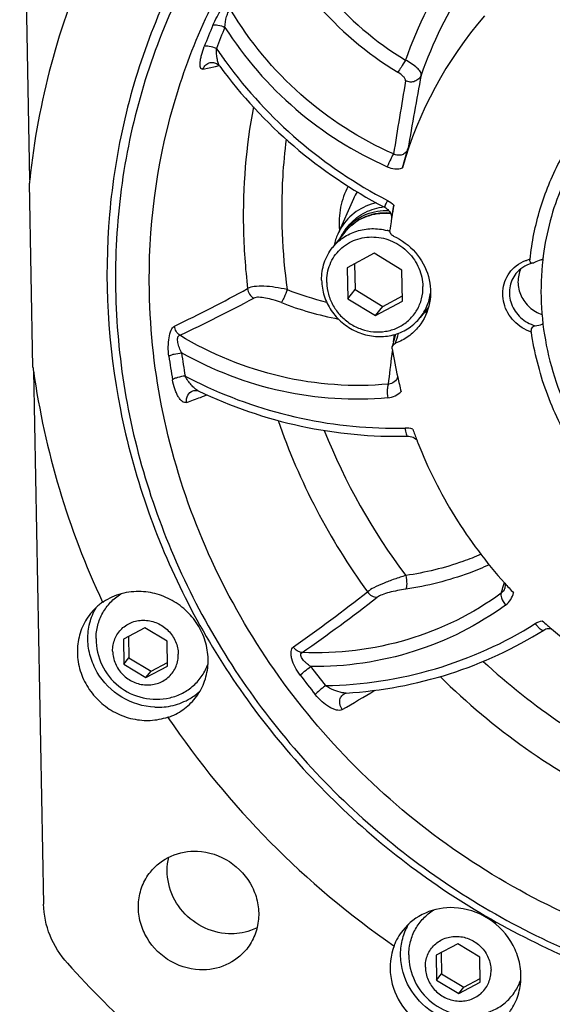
# Model space of a CAD drawing. Header units: millimetres. Extents: x 0 to 420, y 0 to 297.
# Tile 3 of 44: x 116 to 135, y 27 to 62. Entities that reach past the tile are written whole.
import ezdxf

# ---------------------------------------------------------------- set-up
doc = ezdxf.new("R2010")
doc.units = ezdxf.units.MM
doc.header["$LTSCALE"] = 23.1
doc.layers.add('COMPONENTS', color=7, linetype='CONTINUOUS')

msp = doc.modelspace()

# ---------------------------------------------------------------- linework, layer by layer
at = {"layer": 'COMPONENTS', "color": 7, "linetype": 'CONTINUOUS'}
for p, q in [((116.32325, 56.25948), (115.96076, 75.31942)), ((122.76366, 60.43346), (122.76407, 60.43355)), ((123.10197, 60.30507), (123.10191, 60.30516)), ((129.61985, 56.67669), (129.81399, 57.36275)), ((116.31026, 56.15385), (116.30787, 56.13023)), ((116.4326, 49.57182), (116.30787, 56.13023)), ((127.87137, 55.57311), (127.30921, 54.31952)), ((128.9569, 55.28948), (128.98585, 55.27446)), ((127.5804, 54.47409), (127.68668, 54.60715)), ((127.56723, 54.3935), (127.1238, 53.83834)), ((128.61313, 53.63456), (127.64786, 53.12249)), ((129.5995, 53.03679), (128.61313, 53.63456)), ((134.64345, 53.55049), (134.64037, 53.52657)), ((127.64786, 53.12249), (127.66896, 52.01264)), ((127.91275, 53.26302), (127.93031, 52.33985)), ((129.62061, 51.92694), (129.5995, 53.03679)), ((127.66896, 52.01264), (127.93031, 52.33985)), ((127.93031, 52.33985), (128.91669, 51.74207)), ((127.66896, 52.01264), (128.65534, 51.41487)), ((128.91669, 51.74207), (129.61706, 52.11362)), ((128.65534, 51.41487), (129.62061, 51.92694)), ((128.65534, 51.41487), (128.91669, 51.74207)), ((130.55124, 51.72011), (130.2492, 51.34197)), ((130.07135, 51.15045), (130.07481, 51.15366)), ((116.45293, 49.44096), (116.81456, 30.42626)), ((122.33498, 48.72746), (122.33469, 48.72759)), ((118.92415, 41.18875), (118.91873, 41.20033)), ((120.43194, 40.28636), (119.65972, 39.8767)), ((121.22104, 39.80814), (120.43194, 40.28636)), ((119.65972, 39.8767), (119.67661, 38.98883)), ((119.84338, 39.97413), (119.85781, 39.21569)), ((121.23793, 38.92026), (121.22104, 39.80814)), ((119.67661, 38.98883), (119.85781, 39.21569)), ((119.67661, 38.98883), (120.46571, 38.51061)), ((119.85781, 39.21569), (120.64691, 38.73747)), ((120.64691, 38.73747), (121.23546, 39.04969)), ((120.46571, 38.51061), (121.23793, 38.92026)), ((120.46571, 38.51061), (120.64691, 38.73747)), ((127.53713, 37.92923), (127.53803, 37.92976)), ((127.60857, 37.95501), (127.61454, 37.95559)), ((127.61508, 37.95562), (127.61453, 37.95558)), ((121.27038, 37.10879), (121.25296, 37.08698)), ((129.33057, 28.96833), (129.31315, 28.94652)), ((131.59228, 29.01487), (130.82006, 28.60522)), ((132.38138, 28.53665), (131.59228, 29.01487)), ((130.82006, 28.60522), (130.83694, 27.71734)), ((131.00372, 28.70265), (131.01815, 27.9442)), ((132.39826, 27.64878), (132.38138, 28.53665)), ((130.83694, 27.71734), (131.01815, 27.9442)), ((131.01815, 27.9442), (131.80725, 27.46598)), ((131.80725, 27.46598), (132.3958, 27.77821)), ((130.83694, 27.71734), (131.62605, 27.23912)), ((131.62605, 27.23912), (132.39826, 27.64878)), ((131.62605, 27.23912), (131.80725, 27.46598))]:
    msp.add_line(p, q, dxfattribs=at)
at = {"layer": 'COMPONENTS', "color": 9, "linetype": 'CONTINUOUS'}
for p, q in [((122.49734, 60.19957), (122.72306, 60.24728)), ((122.72306, 60.24728), (122.95385, 60.2971)), ((122.95385, 60.2971), (123.08472, 60.32581)), ((134.63213, 51.13305), (134.60971, 51.10498)), ((129.30251, 50.48427), (129.3309, 50.73807)), ((129.24962, 50.02493), (129.26513, 50.15786)), ((122.41782, 48.4991), (122.48618, 48.52406)), ((122.48618, 48.52406), (122.65173, 48.58482)), ((133.22686, 41.79379), (133.2569, 41.89324))]:
    msp.add_line(p, q, dxfattribs=at)
at = {"layer": 'COMPONENTS', "color": 7, "linetype": 'CONTINUOUS'}
for points in [[(122.76366, 60.43346), (122.77927, 60.43643), (122.81083, 60.43999), (122.84443, 60.44038), (122.87949, 60.43714), (122.91561, 60.42987), (122.95174, 60.41836), (122.98755, 60.40231), (123.02196, 60.3818), (123.05301, 60.35797), (123.08055, 60.33118), (123.10191, 60.30516)], [(128.98585, 55.27446), (129.02361, 55.25264), (129.06067, 55.22632), (129.09518, 55.19646), (129.12662, 55.16345), (129.15448, 55.12772)], [(129.15448, 55.12772), (129.17841, 55.08979), (129.19806, 55.05018), (129.21315, 55.00956), (129.22355, 54.96859), (129.22925, 54.92789), (129.2303, 54.88803)], [(129.33271, 50.61433), (129.31138, 50.52113), (129.2899, 50.43104), (129.2683, 50.34404), (129.25735, 50.30132)], [(129.36146, 50.74643), (129.35389, 50.71064), (129.33271, 50.61433)], [(122.1447, 48.73418), (122.17438, 48.74264), (122.2115, 48.74828), (122.24713, 48.7488), (122.27986, 48.74497), (122.3075, 48.73816), (122.32929, 48.73006), (122.33469, 48.7276)], [(129.80901, 47.11592), (129.84634, 47.11522), (129.89807, 47.10872), (129.9484, 47.09621), (129.99705, 47.0779), (130.04314, 47.05426), (130.08586, 47.0259), (130.12505, 46.99298), (130.13487, 46.98264)], [(133.2728, 41.87566), (133.27435, 41.8702), (133.28143, 41.82474), (133.28271, 41.77907), (133.27809, 41.73399), (133.26715, 41.68898)], [(134.65996, 40.20396), (134.69479, 40.22319), (134.73932, 40.2409), (134.78566, 40.25257), (134.83348, 40.25828), (134.88196, 40.25806), (134.93019, 40.25204), (134.94381, 40.24869)], [(127.53713, 37.92923), (127.56245, 37.9421), (127.58676, 37.95061), (127.60553, 37.9546), (127.60857, 37.95501)]]:
    msp.add_lwpolyline(points, dxfattribs=at)
for centre, radius, start, end in [((142.60299, 53.51106), 26.42507, 155.883156, 174.029268), ((143.26995, 52.82293), 14.18367, 139.143686, 164.234146), ((136.81672, 70.38971), 17.02333, 216.327621, 242.50258), ((143.20007, 53.41539), 27.02889, 173.959231, 174.185033), ((129.15206, 53.33054), 1.96606, 95.535857, 98.007291), ((143.77572, 52.67371), 14.71145, 169.513782, 171.226362), ((129.01308, 53.07211), 2.00214, 84.919187, 86.180583), ((143.82846, 52.66545), 14.76483, 171.447711, 171.844524), ((143.81541, 52.66741), 14.75164, 171.225693, 171.447686), ((129.10164, 53.51544), 1.96451, 147.899062, 155.851918), ((128.98401, 53.3533), 1.79618, 141.393142, 149.791967), ((128.98176, 53.35468), 1.79356, 135.960188, 141.382761), ((128.55024, 52.44585), 2.06966, 72.467583, 75.503716), ((143.8593, 52.6611), 14.79597, 171.844791, 173.010404), ((129.13401, 53.50303), 1.99914, 155.906924, 168.018664), ((128.99074, 53.34961), 1.80386, 151.672663, 153.485311), ((128.98818, 53.35098), 1.80096, 149.795163, 151.672647), ((129.1601, 53.49682), 2.02594, 168.000151, 168.398359), ((135.55113, 50.73558), 2.84533, 110.257437, 115.857893), ((134.40048, 53.85303), 0.4777, 290.269481, 298.732943), ((144.17328, 52.30854), 9.61042, 172.718757, 173.488181), ((129.36, 53.05466), 1.80377, 309.290933, 311.036361), ((128.87391, 52.44072), 1.7603, 313.016516, 321.377806), ((129.47408, 53.23094), 1.94629, 298.008524, 302.14668), ((128.77189, 52.43375), 1.59809, 294.262054, 297.941205), ((134.70439, 50.739), 0.37803, 100.602394, 104.504402), ((144.7765, 52.69315), 15.71759, 189.033315, 192.790242), ((144.4512, 53.43106), 28.28314, 187.842499, 188.11049), ((145.31472, 53.59486), 29.16116, 188.189746, 205.152934), ((144.91924, 52.72485), 15.86381, 192.787755, 194.660345), ((145.21818, 52.81511), 16.17623, 199.682239, 201.139753), ((145.28723, 52.84155), 16.25018, 201.138907, 201.511989), ((145.93097, 53.20889), 16.99469, 221.838683, 223.389471), ((120.14324, 39.46214), 2.12151, 129.656705, 141.335171), ((120.14741, 39.45739), 2.12783, 125.249787, 129.6616), ((120.12946, 39.43599), 2.12719, 123.805412, 124.515107), ((145.9768, 53.25026), 17.05633, 228.207356, 229.054423), ((145.9974, 53.27396), 17.08773, 229.054338, 229.681111), ((145.95835, 53.21468), 17.01727, 229.652205, 249.762577), ((120.83758, 39.8852), 2.15087, 179.664785, 283.103835), ((120.9474, 39.59511), 2.13346, 306.550889, 312.878245), ((120.94082, 39.604), 2.14452, 300.814952, 306.5507), ((120.53566, 39.19772), 2.21438, 288.779091, 289.377903), ((146.95828, 54.47823), 31.03577, 214.080806, 235.351402), ((131.29601, 28.16615), 2.13089, 141.468887, 158.517488), ((131.67932, 28.66213), 2.12087, 150.027351, 155.586248), ((131.99792, 28.61371), 2.15087, 179.664785, 283.103835), ((147.70292, 55.41651), 40.45181, 222.042372, 227.389836)]:
    msp.add_arc(centre, radius, start, end, dxfattribs=at)
at = {"layer": 'COMPONENTS', "color": 9, "linetype": 'CONTINUOUS'}
for centre, radius, start, end in [((144.87297, 55.13693), 16.07564, 146.482077, 160.428601), ((144.80522, 54.8971), 15.38471, 147.040294, 160.678372), ((136.07775, 70.88617), 12.15566, 220.845718, 238.498194), ((136.02513, 70.82028), 12.582, 220.84572, 238.498193), ((142.62275, 53.2611), 21.51692, 156.71297, 158.910486), ((142.69142, 53.33387), 21.12837, 156.700074, 158.89759), ((134.3971, 68.78058), 13.18008, 212.540493, 246.193968), ((136.81445, 70.31494), 16.71128, 214.121115, 216.116022), ((136.7279, 70.27449), 16.61753, 216.179271, 242.607615), ((399.41458, 14.05171), 273.53335, 170.3752978, 170.9287581), ((418.47607, 6.69244), 293.07555, 169.522618, 170.0440124), ((145.2721, 54.96475), 21.33153, 169.488413, 181.106409), ((129.95204, 54.63967), 2.28044, 148.592047, 155.837674), ((145.77346, 54.96978), 21.83289, 181.094197, 186.822835), ((128.94076, 53.29631), 1.75796, 139.050354, 141.381933), ((128.94176, 53.29545), 1.75928, 137.494581, 139.050401), ((128.94201, 53.29521), 1.75962, 135.865369, 137.494556), ((128.94172, 53.2955), 1.75921, 134.144642, 135.865345), ((128.94211, 53.29507), 1.75979, 132.820459, 134.144265), ((128.94592, 53.29094), 1.76541, 130.770382, 132.819962), ((128.94862, 53.28783), 1.76953, 130.01381, 130.770853), ((134.46761, 52.14913), 1.30548, 103.145425, 108.896218), ((93.63357, 108.59766), 63.94357, 295.8259394, 298.4494232), ((129.74518, 63.40604), 11.85134, 249.030394, 256.173221), ((94.35948, 108.55399), 63.96649, 295.2763973, 297.9239577), ((129.66415, 63.25371), 12.18674, 249.006477, 258.969185), ((119.59625, 53.52124), 10.25241, 342.42541, 344.520747), ((144.55773, 53.09332), 23.48104, 187.650854, 189.724059), ((144.59475, 53.15523), 23.06144, 187.654803, 189.728007), ((33.08003, 61.2889), 96.82699, 352.6916984, 353.319604), ((129.67653, 64.15147), 16.8173, 242.322198, 244.53682), ((100.06049, 109.85711), 65.30432, 289.5537464, 290.02048), ((147.43873, 55.40934), 23.56418, 199.158697, 215.989136), ((129.73259, 46.56977), 0.83676, 72.29646, 91.454833), ((147.6186, 55.60031), 22.37584, 201.719405, 216.961175), ((117.05385, 46.73266), 16.91031, 342.029318, 343.018507), ((84.72401, 97.52777), 70.974, 305.294681, 307.951167), ((85.20104, 97.70676), 71.18755, 305.0078456, 307.6841766), ((148.17967, 56.00304), 23.06634, 227.172218, 245.061142), ((146.39191, 53.85157), 25.00734, 216.722401, 218.68647), ((146.3808, 53.82533), 25.46517, 216.727346, 218.691415), ((148.06653, 55.86274), 24.33958, 225.368922, 244.10473), ((87.33765, 106.43172), 79.87877, 300.1610808, 301.1312696)]:
    msp.add_arc(centre, radius, start, end, dxfattribs=at)
at = {"layer": 'COMPONENTS', "color": 7, "linetype": 'CONTINUOUS'}
for points, knots in [([(120.58853, 52.27066), (120.5462, 54.49635), (121.11047, 58.96137), (123.90915, 65.06478), (128.41616, 70.0175), (132.29207, 72.2575), (134.34491, 73.06785)], [0, 0, 0, 0, 0.25239073, 0.50149127, 0.74977476, 1, 1, 1, 1]), ([(126.08294, 69.12171), (125.25414, 68.2982), (123.72176, 66.51799), (121.86606, 63.52126), (120.49155, 60.26131), (119.6281, 56.80947), (119.29389, 53.23895), (119.56155, 48.41019), (121.24527, 42.45284), (125.20032, 36.10858), (130.76388, 31.03851), (137.46673, 27.66504), (142.38499, 26.72854), (144.83219, 26.62108)], [0, 0, 0, 0, 0.06023941, 0.12052603, 0.18103206, 0.24190947, 0.30327636, 0.36520696, 0.49048617, 0.61770932, 0.74587844, 0.87370475, 1, 1, 1, 1]), ([(124.13652, 67.56239), (123.42973, 66.67751), (122.14439, 64.79682), (120.6538, 61.71756), (119.62657, 58.43566), (118.89873, 53.8665), (119.24012, 47.95729), (121.20027, 42.32807), (123.63333, 38.2175), (125.87073, 35.3724), (128.46844, 32.83747), (132.33366, 29.94337), (137.79225, 27.32323), (142.55543, 26.44981), (144.92662, 26.34569)], [0, 0, 0, 0, 0.0601225, 0.1204043, 0.18099117, 0.24200345, 0.36529804, 0.49078817, 0.55436919, 0.61827225, 0.68236257, 0.74649227, 0.87399745, 1, 1, 1, 1]), ([(134.17071, 53.4204), (134.23686, 54.02741), (134.47877, 55.22784), (135.16831, 56.92286), (136.16047, 58.45234), (137.42376, 59.76644), (138.91765, 60.82337), (140.594, 61.58978), (142.39983, 62.04163), (144.90902, 62.20852), (148.08135, 61.57459), (151.42925, 59.59644), (153.54176, 57.11516), (154.65504, 54.81875), (155.00487, 53.59592), (155.12392, 52.97838)], [0, 0, 0, 0, 0.06128039, 0.12207754, 0.18261171, 0.24314146, 0.30392462, 0.36518484, 0.42708162, 0.48969122, 0.6164387, 0.7448662, 0.87314603, 0.93688245, 1, 1, 1, 1]), ([(136.58664, 58.15342), (136.06434, 57.49951), (135.19302, 56.03378), (134.75255, 54.38756), (134.64345, 53.55049)], [0, 0, 0, 0, 0.49784117, 1, 1, 1, 1]), ([(128.68936, 55.43695), (128.43422, 55.37932), (127.94359, 55.16654), (127.5747, 54.77809), (127.43747, 54.55941)], [0, 0, 0, 0, 0.50326252, 1, 1, 1, 1]), ([(127.68667, 54.60713), (127.75867, 54.69727), (127.92094, 54.86439), (128.2085, 55.06412), (128.53106, 55.20701), (128.76127, 55.26098), (128.87819, 55.27743)], [0, 0, 0, 0, 0.24749423, 0.49608082, 0.74669754, 1, 1, 1, 1]), ([(127.69244, 54.60149), (127.78289, 54.69502), (127.98569, 54.86348), (128.3381, 55.04571), (128.72487, 55.15119), (128.99353, 55.16735), (129.12779, 55.16207)], [0, 0, 0, 0, 0.24632726, 0.49455019, 0.74562051, 1, 1, 1, 1]), ([(129.24802, 54.99267), (129.25188, 55.01726), (129.27118, 55.13696), (129.29242, 55.25635), (129.30996, 55.3511)], [0, 0, 0, 0, 0.20529898, 1, 1, 1, 1]), ([(129.14645, 55.0698), (128.99577, 55.07986), (128.69285, 55.06571), (128.25908, 54.93975), (127.87184, 54.7157), (127.6587, 54.50802), (127.56723, 54.3935)], [0, 0, 0, 0, 0.25419308, 0.50510001, 0.75330061, 1, 1, 1, 1]), ([(127.12381, 53.83834), (127.23326, 53.97538), (127.49667, 54.21905), (127.98365, 54.4528), (128.52452, 54.53963), (128.89076, 54.49552), (129.06831, 54.44962)], [0, 0, 0, 0, 0.24492035, 0.49233616, 0.74391523, 1, 1, 1, 1]), ([(129.29737, 54.25086), (129.25786, 54.26888), (129.18881, 54.32916), (129.16814, 54.41967), (129.17328, 54.46161)], [0, 0, 0, 0, 0.50684972, 1, 1, 1, 1]), ([(126.91678, 52.60013), (126.91469, 52.71), (126.93226, 52.92967), (127.02444, 53.24531), (127.17882, 53.53347), (127.38946, 53.78266), (127.6481, 53.98321), (127.9446, 54.12736), (128.26737, 54.20966), (128.60392, 54.22714), (128.94133, 54.17931), (129.26676, 54.06814), (129.56785, 53.89795), (129.8332, 53.67525), (130.05273, 53.40851), (130.21804, 53.10776), (130.32276, 52.78457), (130.34957, 52.56054), (130.35168, 52.4493)], [0, 0, 0, 0, 0.06163993, 0.1226306, 0.18320749, 0.24366585, 0.304325, 0.36546946, 0.42730467, 0.48992604, 0.55330807, 0.61731225, 0.68171047, 0.74621922, 0.81053917, 0.87439884, 0.93758743, 1, 1, 1, 1]), ([(129.29737, 54.25086), (129.5949, 54.11516), (130.13482, 53.71128), (130.61113, 52.83715), (130.66418, 51.85908), (130.39343, 51.26616), (130.20147, 51.02586)], [0, 0, 0, 0, 0.25686264, 0.51106053, 0.7584126, 1, 1, 1, 1]), ([(126.73485, 52.67586), (126.73285, 52.78112), (126.7464, 52.99147), (126.81986, 53.29748), (126.94437, 53.58429), (127.05939, 53.75769), (127.12381, 53.83834)], [0, 0, 0, 0, 0.25282472, 0.50335271, 0.75212771, 1, 1, 1, 1]), ([(134.20297, 53.29868), (134.19585, 53.30487), (134.16825, 53.34085), (134.1673, 53.38971), (134.17108, 53.42435)], [0, 0, 0, 0, 0.21302736, 1, 1, 1, 1]), ([(134.62487, 53.39844), (134.56742, 52.89513), (134.53193, 51.87273), (134.71607, 50.34331), (135.1323, 48.84515), (135.5568, 47.8934), (135.80309, 47.43412)], [0, 0, 0, 0, 0.24640758, 0.49523816, 0.74650533, 1, 1, 1, 1]), ([(134.21708, 53.26929), (134.10991, 53.23975), (133.90473, 53.14853), (133.73831, 52.99742), (133.67006, 52.91197)], [0, 0, 0, 0, 0.50409928, 1, 1, 1, 1]), ([(133.84568, 53.08654), (133.77616, 52.93982), (133.70414, 52.60516), (133.82132, 52.10446), (134.1328, 51.68604), (134.43721, 51.50845), (134.59931, 51.45413)], [0, 0, 0, 0, 0.24216806, 0.49084589, 0.74501539, 1, 1, 1, 1]), ([(126.73485, 52.67586), (126.73844, 52.48726), (126.80329, 52.10578), (127.05865, 51.58305), (127.45069, 51.14545), (127.94666, 50.82962), (128.50559, 50.6617), (129.08137, 50.65676), (129.625, 50.81612), (129.9371, 51.02587), (130.07135, 51.15045)], [0, 0, 0, 0, 0.12412694, 0.25041163, 0.37806687, 0.50586455, 0.63253712, 0.75716439, 0.87948201, 1, 1, 1, 1]), ([(126.91678, 52.60013), (126.91952, 52.45605), (126.96309, 52.16514), (127.13476, 51.75713), (127.40187, 51.39831), (127.74741, 51.11153), (128.14958, 50.91469), (128.58323, 50.8205), (129.02066, 50.8352), (129.29897, 50.9184), (129.42857, 50.97681)], [0, 0, 0, 0, 0.12331625, 0.2485472, 0.37519928, 0.50241736, 0.62922159, 0.75472787, 0.87835982, 1, 1, 1, 1]), ([(129.5207, 51.02195), (129.64806, 51.08951), (129.88511, 51.26011), (130.15551, 51.60396), (130.32143, 52.01067), (130.35446, 52.30326), (130.35168, 52.4493)], [0, 0, 0, 0, 0.24942613, 0.49775926, 0.74728924, 1, 1, 1, 1]), ([(167.87978, 46.28218), (167.66214, 44.87163), (166.95663, 42.09452), (165.11269, 38.22852), (162.54997, 34.80971), (159.35842, 31.95985), (155.65002, 29.77742), (151.55475, 28.33717), (147.2151, 27.68704), (142.78086, 27.84746), (138.40403, 28.81117), (134.23391, 30.54381), (130.41235, 32.98546), (127.06942, 36.05271), (124.31914, 39.64111), (122.25597, 43.62928), (120.95128, 47.8795), (120.61625, 50.81321), (120.58853, 52.27066)], [0, 0, 0, 0, 0.06104295, 0.12164474, 0.18205972, 0.24257387, 0.30345746, 0.36492614, 0.42711095, 0.49004246, 0.55364992, 0.61777377, 0.68218842, 0.74663173, 0.81083789, 0.87457161, 0.93765365, 1, 1, 1, 1]), ([(130.2492, 51.34197), (130.3484, 51.46618), (130.51431, 51.74419), (130.59954, 52.05633), (130.62129, 52.21516)], [0, 0, 0, 0, 0.49788149, 1, 1, 1, 1]), ([(130.20147, 51.02586), (130.09429, 50.89168), (129.8409, 50.65056), (129.53231, 50.48635), (129.37012, 50.42555)], [0, 0, 0, 0, 0.49786229, 1, 1, 1, 1]), ([(134.22054, 50.82492), (134.21282, 50.87799), (134.22221, 50.98319), (134.31107, 51.04873), (134.3528, 51.05435)], [0, 0, 0, 0, 0.56016365, 1, 1, 1, 1]), ([(135.71812, 46.70357), (135.33294, 47.33495), (134.6885, 48.6689), (134.3253, 50.10577), (134.22, 50.82904)], [0, 0, 0, 0, 0.50295907, 1, 1, 1, 1]), ([(129.25736, 50.30132), (129.26452, 50.32916), (129.29305, 50.38222), (129.34311, 50.41543), (129.37012, 50.42555)], [0, 0, 0, 0, 0.49909902, 1, 1, 1, 1]), ([(122.335, 48.72746), (123.49996, 48.17136), (125.95155, 47.32868), (128.53393, 47.08225), (129.80898, 47.11592)], [0, 0, 0, 0, 0.50299952, 1, 1, 1, 1]), ([(130.16903, 46.88268), (130.52914, 45.96903), (131.41994, 44.19679), (132.60941, 42.61008), (133.26949, 41.87283)], [0, 0, 0, 0, 0.49809598, 1, 1, 1, 1]), ([(118.68675, 39.89778), (118.6877, 40.05755), (118.72837, 40.3765), (118.90586, 40.82227), (119.18902, 41.20695), (119.43706, 41.40711), (119.57112, 41.48989)], [0, 0, 0, 0, 0.252649, 0.50237438, 0.75084719, 1, 1, 1, 1]), ([(120.30041, 41.57437), (120.06138, 41.58487), (119.58141, 41.53385), (119.14105, 41.33418), (118.94595, 41.20354)], [0, 0, 0, 0, 0.50470872, 1, 1, 1, 1]), ([(122.21923, 37.76943), (122.34955, 37.93257), (122.56363, 38.30205), (122.70922, 38.92809), (122.6714, 39.57914), (122.45408, 40.2043), (122.0752, 40.75641), (121.56377, 41.19394), (120.95916, 41.48404), (120.51933, 41.56476), (120.30041, 41.57437)], [0, 0, 0, 0, 0.1202192, 0.24164131, 0.36508329, 0.49072362, 0.61808071, 0.74618422, 0.87383435, 1, 1, 1, 1]), ([(118.48674, 40.78759), (118.3564, 40.62449), (118.14241, 40.25495), (117.99675, 39.62896), (118.0346, 38.97789), (118.25191, 38.35273), (118.63079, 37.80062), (119.14222, 37.36308), (119.74683, 37.07298), (120.18666, 36.99226), (120.40558, 36.98265)], [0, 0, 0, 0, 0.12020966, 0.24163606, 0.36507827, 0.49071964, 0.61807771, 0.74618222, 0.87383333, 1, 1, 1, 1]), ([(120.78018, 37.45164), (120.37034, 37.46964), (119.54492, 37.72483), (118.79105, 38.48863), (118.46137, 39.24965), (118.36755, 39.8569), (118.43538, 40.45823), (118.58696, 40.83032), (118.68586, 41.00028)], [0, 0, 0, 0, 0.25201984, 0.50614369, 0.63250145, 0.75686942, 0.87919946, 1, 1, 1, 1]), ([(119.27783, 39.44991), (119.27641, 39.52481), (119.28839, 39.67459), (119.35124, 39.8898), (119.45649, 40.08627), (119.60011, 40.25618), (119.77647, 40.39291), (119.97861, 40.4912), (120.19873, 40.54729), (120.50543, 40.56335), (120.89053, 40.47032), (121.21692, 40.24307), (121.41594, 40.00109), (121.52871, 39.796), (121.60009, 39.57566), (121.61837, 39.42291), (121.61981, 39.34706)], [0, 0, 0, 0, 0.0617086, 0.1227672, 0.18341157, 0.24393728, 0.304664, 0.36587657, 0.42778066, 0.49047179, 0.61743287, 0.74593652, 0.81032812, 0.87425892, 0.9375179, 1, 1, 1, 1]), ([(127.61506, 37.95563), (128.86337, 38.03353), (131.33449, 38.4889), (133.6164, 39.54602), (134.65999, 40.20399)], [0, 0, 0, 0, 0.50343, 1, 1, 1, 1]), ([(119.27783, 39.44991), (119.27928, 39.37406), (119.29756, 39.22131), (119.36894, 39.00096), (119.48171, 38.79587), (119.68073, 38.55389), (120.00712, 38.32665), (120.39222, 38.23362), (120.69891, 38.24967), (120.91904, 38.30577), (121.12118, 38.40405), (121.29753, 38.54079), (121.44115, 38.7107), (121.54641, 38.90717), (121.60926, 39.12238), (121.62124, 39.27215), (121.61981, 39.34706)], [0, 0, 0, 0, 0.0624821, 0.12574108, 0.18967188, 0.25406348, 0.38256713, 0.50952821, 0.57221934, 0.63412343, 0.695336, 0.75606272, 0.81658843, 0.8772328, 0.9382914, 1, 1, 1, 1]), ([(121.32522, 37.79034), (121.48063, 37.82652), (121.78235, 37.93651), (122.17752, 38.20761), (122.49002, 38.56813), (122.63054, 38.85378), (122.68177, 39.00259)], [0, 0, 0, 0, 0.25262745, 0.50236866, 0.75084755, 1, 1, 1, 1]), ([(120.78018, 37.45164), (121.00036, 37.44197), (121.442, 37.48372), (121.85342, 37.65131), (122.03938, 37.76223)], [0, 0, 0, 0, 0.50441825, 1, 1, 1, 1]), ([(121.25296, 37.08698), (121.44165, 37.15334), (121.80121, 37.33746), (122.09553, 37.61457), (122.21923, 37.76943)], [0, 0, 0, 0, 0.50228733, 1, 1, 1, 1]), ([(120.40558, 36.98265), (120.47742, 36.97949), (120.76221, 36.97979), (121.04709, 37.03274), (121.24851, 37.10123)], [0, 0, 0, 0, 0.25262843, 1, 1, 1, 1]), ([(120.62381, 31.57507), (120.81785, 31.81799), (121.33968, 32.21788), (121.98455, 32.33051), (122.3025, 32.31655)], [0, 0, 0, 0, 0.49415268, 1, 1, 1, 1]), ([(122.3025, 32.31655), (122.7026, 32.29898), (123.50855, 32.03533), (124.21084, 31.25163), (124.4757, 30.48795), (124.51063, 29.89101), (124.37717, 29.31723), (124.18106, 28.97849), (124.06161, 28.82896)], [0, 0, 0, 0, 0.25269459, 0.50708609, 0.6332881, 0.75728181, 0.87924699, 1, 1, 1, 1]), ([(123.4109, 29.37447), (123.0839, 29.38883), (122.4253, 29.56952), (121.6471, 30.21875), (121.20683, 31.12246), (121.20563, 31.79419), (121.28052, 32.10288)], [0, 0, 0, 0, 0.25131275, 0.50534626, 0.75611778, 1, 1, 1, 1]), ([(122.38293, 28.08748), (121.98282, 28.10505), (121.17688, 28.3687), (120.47459, 29.15239), (120.20973, 29.91607), (120.17479, 30.51302), (120.30826, 31.08679), (120.50437, 31.42554), (120.62381, 31.57507)], [0, 0, 0, 0, 0.25269459, 0.50708609, 0.6332881, 0.75728181, 0.87924699, 1, 1, 1, 1]), ([(117.66139, 28.32674), (117.40209, 28.61433), (116.98276, 29.27722), (116.82177, 30.04678), (116.81456, 30.42626)], [0, 0, 0, 0, 0.50500926, 1, 1, 1, 1]), ([(131.46075, 30.30288), (131.1138, 30.31812), (130.41011, 30.19517), (129.84074, 29.75869), (129.62907, 29.49356)], [0, 0, 0, 0, 0.50584253, 1, 1, 1, 1]), ([(129.84709, 28.6263), (129.84804, 28.78641), (129.88888, 29.10604), (130.06712, 29.55264), (130.35144, 29.93777), (130.60042, 30.13789), (130.73495, 30.22056)], [0, 0, 0, 0, 0.25264513, 0.5023636, 0.7508348, 1, 1, 1, 1]), ([(133.43583, 26.57161), (133.55672, 26.73738), (133.75184, 27.1087), (133.87335, 27.72837), (133.8178, 28.367), (133.51569, 29.17885), (132.75252, 30.00628), (131.8893, 30.28406), (131.46075, 30.30288)], [0, 0, 0, 0, 0.12076373, 0.24281629, 0.36692519, 0.49317915, 0.74750518, 1, 1, 1, 1]), ([(124.43276, 29.58691), (124.35503, 29.54823), (124.03179, 29.41261), (123.67384, 29.36293), (123.4109, 29.37447)], [0, 0, 0, 0, 0.2480679, 1, 1, 1, 1]), ([(131.94052, 26.18015), (131.54906, 26.19734), (130.76054, 26.43266), (129.87571, 27.26662), (129.53258, 28.22447), (129.55922, 28.99871), (129.6702, 29.36713), (129.74808, 29.53874)], [0, 0, 0, 0, 0.25198341, 0.50631397, 0.7559563, 0.87881215, 1, 1, 1, 1]), ([(130.43817, 28.17842), (130.43675, 28.25333), (130.44873, 28.4031), (130.51158, 28.61831), (130.61683, 28.81478), (130.76045, 28.98469), (130.9368, 29.12143), (131.13895, 29.21971), (131.35907, 29.27581), (131.66576, 29.29186), (132.05087, 29.19883), (132.37726, 28.97159), (132.57628, 28.72961), (132.68904, 28.52452), (132.76043, 28.30417), (132.77871, 28.15142), (132.78015, 28.07558)], [0, 0, 0, 0, 0.0617086, 0.1227672, 0.18341157, 0.24393728, 0.304664, 0.36587657, 0.42778066, 0.49047179, 0.61743287, 0.74593652, 0.81032812, 0.87425892, 0.9375179, 1, 1, 1, 1]), ([(124.06161, 28.82896), (123.86758, 28.58604), (123.34575, 28.18614), (122.70088, 28.07351), (122.38293, 28.08748)], [0, 0, 0, 0, 0.49415268, 1, 1, 1, 1]), ([(129.32113, 28.94386), (129.19134, 28.60132), (129.11026, 27.82475), (129.54757, 26.74158), (130.4212, 25.94957), (131.18619, 25.72784), (131.56592, 25.71116)], [0, 0, 0, 0, 0.24293605, 0.49331985, 0.74791538, 1, 1, 1, 1]), ([(130.43817, 28.17842), (130.43961, 28.10257), (130.45789, 27.94982), (130.52928, 27.72948), (130.64204, 27.52439), (130.84106, 27.28241), (131.16745, 27.05516), (131.55256, 26.96213), (131.85925, 26.97819), (132.07937, 27.03428), (132.28152, 27.13257), (132.45787, 27.2693), (132.60149, 27.43921), (132.70675, 27.63568), (132.76959, 27.85089), (132.78157, 28.00067), (132.78015, 28.07558)], [0, 0, 0, 0, 0.0624821, 0.12574108, 0.18967188, 0.25406348, 0.38256713, 0.50952821, 0.57221934, 0.63412343, 0.695336, 0.75606272, 0.81658843, 0.8772328, 0.9382914, 1, 1, 1, 1]), ([(132.48555, 26.51885), (132.64136, 26.55513), (132.94381, 26.66549), (133.33973, 26.93766), (133.65245, 27.29961), (133.79268, 27.58632), (133.84366, 27.73564)], [0, 0, 0, 0, 0.25262311, 0.50235619, 0.75083324, 1, 1, 1, 1])]:
    msp.add_open_spline(points, degree=3, knots=knots, dxfattribs=at)
at = {"layer": 'COMPONENTS', "color": 9, "linetype": 'CONTINUOUS'}
for points, knots in [([(122.85869, 61.76755), (122.90184, 61.8679), (122.99837, 62.0659), (123.16182, 62.33633), (123.30861, 62.53125), (123.42198, 62.63913), (123.47345, 62.67332), (123.49694, 62.6814)], [0, 0, 0, 0, 0.29015851, 0.58391904, 0.83923943, 0.93402984, 1, 1, 1, 1]), ([(123.28611, 61.69132), (123.29287, 61.82034), (123.31263, 61.98071), (123.37269, 62.16407), (123.40949, 62.24797), (123.46436, 62.31293), (123.5003, 62.30795)], [0, 0, 0, 0, 0.57086235, 0.71153528, 0.83966421, 1, 1, 1, 1]), ([(129.30229, 57.17764), (128.10559, 57.70488), (125.86592, 59.13915), (124.16728, 61.18623), (123.50036, 62.30789)], [0, 0, 0, 0, 0.50052607, 1, 1, 1, 1]), ([(122.85869, 61.76755), (122.88022, 61.77887), (122.9411, 61.787), (123.08745, 61.77065), (123.2059, 61.72886), (123.28611, 61.69132)], [0, 0, 0, 0, 0.16480788, 0.39993962, 1, 1, 1, 1]), ([(122.49734, 60.19957), (122.48057, 60.19607), (122.43939, 60.20257), (122.40742, 60.26269), (122.39615, 60.34162), (122.399, 60.44452), (122.41639, 60.56586), (122.45953, 60.75664), (122.50841, 60.90337), (122.54705, 61.00345)], [0, 0, 0, 0, 0.05851475, 0.12385529, 0.21485503, 0.33238487, 0.4731332, 0.63347949, 1, 1, 1, 1]), ([(122.97955, 60.93969), (122.89787, 60.97456), (122.7776, 61.01244), (122.62993, 61.02457), (122.56875, 61.01511), (122.54705, 61.00345)], [0, 0, 0, 0, 0.59819821, 0.83407734, 1, 1, 1, 1]), ([(123.10191, 60.3051), (123.07578, 60.34068), (123.03811, 60.43218), (122.98842, 60.64388), (122.97766, 60.81896), (122.97956, 60.93969)], [0, 0, 0, 0, 0.20271875, 0.44547246, 1, 1, 1, 1]), ([(122.49733, 60.19957), (122.51936, 60.25717), (122.59064, 60.36279), (122.7048, 60.42065), (122.76366, 60.43344)], [0, 0, 0, 0, 0.50590553, 1, 1, 1, 1]), ([(129.7261, 60.52197), (129.67512, 60.4355), (129.58509, 60.29136), (129.49371, 60.14744), (129.45072, 60.09257)], [0, 0, 0, 0, 0.59018736, 1, 1, 1, 1]), ([(130.28704, 59.98745), (130.29386, 60.02644), (130.25635, 60.12812), (130.07472, 60.32331), (129.87641, 60.44641), (129.7261, 60.52197)], [0, 0, 0, 0, 0.14797224, 0.37107691, 1, 1, 1, 1]), ([(129.73147, 59.78479), (129.7352, 59.80664), (129.71575, 59.86278), (129.62549, 59.97299), (129.52598, 60.04647), (129.45072, 60.09257)], [0, 0, 0, 0, 0.15480808, 0.38353318, 1, 1, 1, 1]), ([(130.28701, 59.98746), (130.26934, 59.93763), (130.20857, 59.84374), (130.06503, 59.75563), (129.89509, 59.73121), (129.78247, 59.76015), (129.73147, 59.78479)], [0, 0, 0, 0, 0.240092, 0.48777271, 0.74278581, 1, 1, 1, 1]), ([(125.46922, 57.70046), (125.41337, 57.25874), (125.24796, 55.47593), (125.32084, 53.67175), (125.50391, 52.33961)], [0, 0, 0, 0, 0.24874881, 1, 1, 1, 1]), ([(129.814, 57.36277), (129.79793, 57.31366), (129.74375, 57.22187), (129.60881, 57.13794), (129.45075, 57.12189), (129.34903, 57.15351), (129.30228, 57.17765)], [0, 0, 0, 0, 0.25100462, 0.49649415, 0.74441778, 1, 1, 1, 1]), ([(129.30228, 57.17765), (129.28545, 57.15573), (129.25031, 57.09561), (129.17217, 56.94514), (129.11469, 56.81491), (129.07738, 56.72175)], [0, 0, 0, 0, 0.16284612, 0.40861903, 1, 1, 1, 1]), ([(129.07707, 56.7219), (129.16223, 56.68438), (129.34407, 56.63683), (129.53192, 56.65276), (129.61987, 56.67673)], [0, 0, 0, 0, 0.50515761, 1, 1, 1, 1]), ([(127.68282, 56.02614), (127.55557, 55.79215), (127.3706, 55.27837), (127.34583, 54.73356), (127.37176, 54.46444)], [0, 0, 0, 0, 0.4962664, 1, 1, 1, 1]), ([(129.08228, 55.51977), (129.06682, 55.48787), (129.03968, 55.43008), (129.00758, 55.35636), (128.98935, 55.30651), (128.98392, 55.2843), (128.98395, 55.27543), (128.98585, 55.27447)], [0, 0, 0, 0, 0.4005548, 0.71749078, 0.92145017, 0.97595455, 1, 1, 1, 1]), ([(127.81086, 54.6431), (127.90383, 54.72114), (128.10742, 54.85903), (128.44952, 55.00047), (128.81672, 55.07252), (129.06792, 55.07251), (129.19285, 55.06075)], [0, 0, 0, 0, 0.24608325, 0.4943923, 0.74561695, 1, 1, 1, 1]), ([(133.60991, 53.13018), (133.70369, 53.21434), (133.84787, 53.30823), (134.00459, 53.37048), (134.04483, 53.38425)], [0, 0, 0, 0, 0.74767144, 1, 1, 1, 1]), ([(134.22, 50.82904), (133.98793, 50.90294), (133.55646, 51.17207), (133.18477, 51.82182), (133.17959, 52.55979), (133.43976, 52.97748), (133.60991, 53.13018)], [0, 0, 0, 0, 0.257018, 0.51181843, 0.7587399, 1, 1, 1, 1]), ([(133.67008, 52.91196), (133.55422, 52.76682), (133.39713, 52.40172), (133.46683, 51.8096), (133.80551, 51.30847), (134.16319, 51.10776), (134.3528, 51.05435)], [0, 0, 0, 0, 0.24132076, 0.48920911, 0.74402666, 1, 1, 1, 1]), ([(125.50391, 52.33961), (125.36453, 52.37278), (125.09002, 52.42584), (124.69644, 52.46697), (124.36446, 52.46185), (124.16555, 52.41837), (124.09519, 52.37604)], [0, 0, 0, 0, 0.30074369, 0.58646217, 0.82763945, 1, 1, 1, 1]), ([(124.09519, 52.37604), (124.1015, 52.30644), (124.14913, 52.16925), (124.2544, 52.06885), (124.31494, 52.03513)], [0, 0, 0, 0, 0.50208001, 1, 1, 1, 1]), ([(125.50391, 52.33961), (125.47175, 52.24458), (125.42068, 52.11175), (125.34825, 51.95878), (125.31479, 51.89782), (125.2981, 51.87592)], [0, 0, 0, 0, 0.59204974, 0.83748826, 1, 1, 1, 1]), ([(125.2981, 51.87592), (125.20381, 51.91204), (125.01721, 51.97549), (124.74518, 52.04388), (124.51276, 52.07395), (124.36623, 52.0623), (124.31494, 52.03513)], [0, 0, 0, 0, 0.29943882, 0.58450385, 0.82787428, 1, 1, 1, 1]), ([(121.28573, 49.96715), (121.25639, 50.18487), (121.25378, 50.5076), (121.34244, 50.86867), (121.4336, 51.01356), (121.48986, 51.04066)], [0, 0, 0, 0, 0.58394412, 0.83402899, 1, 1, 1, 1]), ([(121.67218, 50.71178), (121.61983, 50.74872), (121.53133, 50.84852), (121.49376, 50.97637), (121.48986, 51.04066)], [0, 0, 0, 0, 0.4986824, 1, 1, 1, 1]), ([(121.73881, 50.08347), (121.7095, 50.14177), (121.66985, 50.23163), (121.62858, 50.35523), (121.60534, 50.44832), (121.59273, 50.53882), (121.59475, 50.61961), (121.61692, 50.68688), (121.65475, 50.70922), (121.67215, 50.71178)], [0, 0, 0, 0, 0.28542851, 0.42850764, 0.56956627, 0.70478749, 0.82636005, 0.92307429, 1, 1, 1, 1]), ([(129.1204, 48.9717), (127.84553, 48.8532), (125.21961, 49.04336), (122.7875, 50.04097), (121.67224, 50.71175)], [0, 0, 0, 0, 0.49591755, 1, 1, 1, 1]), ([(121.28573, 49.96715), (121.30829, 49.98367), (121.36923, 50.01189), (121.51937, 50.05781), (121.6482, 50.07724), (121.73881, 50.08347)], [0, 0, 0, 0, 0.17796082, 0.42194257, 1, 1, 1, 1]), ([(129.09608, 48.48238), (127.8423, 48.36584), (125.26359, 48.53228), (122.85437, 49.45686), (121.73882, 50.08334)], [0, 0, 0, 0, 0.49601395, 1, 1, 1, 1]), ([(121.86504, 49.25733), (121.77465, 49.24781), (121.64639, 49.22399), (121.49717, 49.17381), (121.43657, 49.14418), (121.41405, 49.1273)], [0, 0, 0, 0, 0.57690514, 0.82135125, 1, 1, 1, 1]), ([(122.33472, 48.72755), (122.28761, 48.75007), (122.19737, 48.81755), (122.03168, 48.98924), (121.92624, 49.1454), (121.86505, 49.25733)], [0, 0, 0, 0, 0.21886471, 0.46531309, 1, 1, 1, 1]), ([(129.44398, 49.23786), (129.42851, 49.16522), (129.34552, 49.02609), (129.19398, 48.97486), (129.12039, 48.9717)], [0, 0, 0, 0, 0.50210106, 1, 1, 1, 1]), ([(121.91726, 48.31902), (121.89311, 48.31044), (121.8346, 48.30941), (121.75403, 48.35473), (121.67941, 48.43087), (121.61004, 48.53378), (121.54728, 48.65879), (121.47186, 48.85594), (121.43304, 49.01621), (121.41405, 49.1273)], [0, 0, 0, 0, 0.07483589, 0.15998918, 0.26310657, 0.38420737, 0.52098185, 0.6708426, 1, 1, 1, 1]), ([(122.44625, 48.96777), (123.57936, 48.42828), (125.9631, 47.61285), (128.47258, 47.37354), (129.71134, 47.40625)], [0, 0, 0, 0, 0.50316474, 1, 1, 1, 1]), ([(129.12039, 48.9717), (129.10525, 48.95061), (129.08733, 48.88507), (129.0706, 48.72172), (129.08078, 48.58079), (129.09641, 48.4824)], [0, 0, 0, 0, 0.15710866, 0.39709351, 1, 1, 1, 1]), ([(121.9172, 48.31902), (121.90443, 48.40413), (121.92862, 48.5829), (122.06587, 48.70563), (122.14175, 48.73311)], [0, 0, 0, 0, 0.51607365, 1, 1, 1, 1]), ([(129.09608, 48.48238), (129.18583, 48.49073), (129.36255, 48.5379), (129.51117, 48.64543), (129.57191, 48.7099)], [0, 0, 0, 0, 0.50436004, 1, 1, 1, 1]), ([(129.71139, 47.40579), (129.71789, 47.33489), (129.73331, 47.24029), (129.76811, 47.14386), (129.79685, 47.11562), (129.80898, 47.11597)], [0, 0, 0, 0, 0.67585035, 0.8848643, 1, 1, 1, 1]), ([(132.42285, 42.90253), (132.21012, 42.81089), (131.34319, 42.47109), (130.43125, 42.24713), (129.73935, 42.14631)], [0, 0, 0, 0, 0.24884087, 1, 1, 1, 1]), ([(132.71377, 42.53114), (132.47907, 42.42433), (131.52063, 42.02884), (130.50569, 41.77169), (129.73526, 41.65943)], [0, 0, 0, 0, 0.24879416, 1, 1, 1, 1]), ([(129.73935, 42.14631), (129.60311, 42.10634), (129.33397, 42.01995), (128.95287, 41.8778), (128.62921, 41.73129), (128.44169, 41.62169), (128.37228, 41.56228)], [0, 0, 0, 0, 0.28529953, 0.56787483, 0.81639872, 1, 1, 1, 1]), ([(129.73935, 42.14631), (129.75998, 42.04903), (129.77687, 41.90903), (129.76645, 41.74602), (129.75019, 41.68035), (129.73526, 41.65943)], [0, 0, 0, 0, 0.60460428, 0.84372366, 1, 1, 1, 1]), ([(133.13918, 41.51532), (132.1393, 40.78194), (129.84222, 39.64927), (127.30409, 39.34787), (126.04052, 39.39892)], [0, 0, 0, 0, 0.49508942, 1, 1, 1, 1]), ([(128.37228, 41.56228), (128.41134, 41.5044), (128.5144, 41.4073), (128.65227, 41.36879), (128.71859, 41.36947)], [0, 0, 0, 0, 0.51287724, 1, 1, 1, 1]), ([(129.73526, 41.65943), (129.63607, 41.64498), (129.43921, 41.61101), (129.157, 41.54767), (128.91462, 41.47329), (128.77065, 41.40968), (128.71859, 41.36947)], [0, 0, 0, 0, 0.28275926, 0.5635265, 0.8144317, 1, 1, 1, 1]), ([(133.13917, 41.51531), (133.1263, 41.4966), (133.12332, 41.43307), (133.16882, 41.28669), (133.24029, 41.17135), (133.29981, 41.09525)], [0, 0, 0, 0, 0.14680329, 0.3756747, 1, 1, 1, 1]), ([(133.29955, 41.09507), (133.37071, 41.14727), (133.4954, 41.27909), (133.56321, 41.44747), (133.58092, 41.53432)], [0, 0, 0, 0, 0.49889486, 1, 1, 1, 1]), ([(133.29955, 41.09507), (132.31612, 40.37376), (130.07221, 39.2439), (127.58978, 38.88732), (126.34748, 38.89871)], [0, 0, 0, 0, 0.49537701, 1, 1, 1, 1]), ([(126.87173, 38.22052), (128.19535, 38.24826), (130.82729, 38.64511), (133.2577, 39.73802), (134.35981, 40.43289)], [0, 0, 0, 0, 0.50400361, 1, 1, 1, 1]), ([(134.36008, 40.43249), (134.38627, 40.39435), (134.43845, 40.32627), (134.52137, 40.24706), (134.59201, 40.19854), (134.64469, 40.19444), (134.65994, 40.20398)], [0, 0, 0, 0, 0.35054391, 0.64791117, 0.8636676, 1, 1, 1, 1]), ([(125.97071, 38.59696), (125.904, 38.6863), (125.78718, 38.87072), (125.68316, 39.11609), (125.64473, 39.3078), (125.63962, 39.45539), (125.68168, 39.56426), (125.73149, 39.59942)], [0, 0, 0, 0, 0.30419202, 0.5931517, 0.72198706, 0.83363631, 1, 1, 1, 1]), ([(126.04047, 39.39892), (125.97927, 39.40532), (125.85638, 39.45143), (125.76587, 39.545), (125.73149, 39.59942)], [0, 0, 0, 0, 0.48874923, 1, 1, 1, 1]), ([(126.34735, 38.89883), (126.294, 38.93616), (126.21721, 38.99596), (126.12486, 39.08453), (126.06437, 39.15354), (126.01689, 39.22444), (125.98746, 39.29339), (125.99001, 39.36292), (126.02323, 39.39101), (126.04043, 39.39891)], [0, 0, 0, 0, 0.29437766, 0.43858408, 0.57803846, 0.70852726, 0.82271444, 0.91447444, 1, 1, 1, 1]), ([(125.97071, 38.59696), (126.01915, 38.64723), (126.14406, 38.74978), (126.27245, 38.84677), (126.34734, 38.89883)], [0, 0, 0, 0, 0.43356835, 1, 1, 1, 1]), ([(126.87254, 38.21953), (126.7997, 38.16464), (126.67449, 38.06333), (126.55252, 37.95735), (126.50462, 37.9064)], [0, 0, 0, 0, 0.56600643, 1, 1, 1, 1]), ([(127.46874, 37.96688), (127.36468, 37.98574), (127.15757, 38.05665), (126.96559, 38.15897), (126.87254, 38.21953)], [0, 0, 0, 0, 0.48785031, 1, 1, 1, 1]), ([(127.47127, 37.36723), (127.40627, 37.45412), (127.35418, 37.62657), (127.42112, 37.82999), (127.49513, 37.90434), (127.53712, 37.92923)], [0, 0, 0, 0, 0.52008902, 0.76601628, 1, 1, 1, 1]), ([(127.61453, 37.95558), (127.60301, 37.95487), (127.55415, 37.95409), (127.50541, 37.96023), (127.46874, 37.96688)], [0, 0, 0, 0, 0.23652913, 1, 1, 1, 1]), ([(127.47136, 37.36723), (127.41208, 37.33279), (127.28691, 37.33562), (127.13638, 37.38683), (126.95603, 37.47908), (126.73529, 37.64753), (126.57863, 37.81391), (126.50462, 37.9064)], [0, 0, 0, 0, 0.1765847, 0.28870773, 0.41426447, 0.69486435, 1, 1, 1, 1])]:
    msp.add_open_spline(points, degree=3, knots=knots, dxfattribs=at)
for points in [[(129.08248, 55.52018), (129.16636, 55.47674), (129.24438, 55.41916), (129.30997, 55.35118)], [(133.26487, 41.68212), (133.24226, 41.61627), (133.19621, 41.55524), (133.13917, 41.51531)], [(134.35981, 40.43289), (134.43583, 40.48082), (134.52183, 40.51553), (134.60984, 40.53371)]]:
    msp.add_open_spline(points, degree=3, dxfattribs=at)
at = {"layer": 'COMPONENTS', "color": 7, "linetype": 'CONTINUOUS'}
for points in [[(134.27553, 53.28371), (134.25141, 53.27843), (134.22161, 53.28248), (134.20297, 53.29868)], [(134.31016, 53.29603), (134.29914, 53.29069), (134.2875, 53.28632), (134.27553, 53.28371)], [(134.3528, 51.05435), (134.4393, 51.06598), (134.5252, 51.08317), (134.60971, 51.10498)], [(129.25385, 50.22535), (129.24987, 50.25039), (129.25105, 50.27677), (129.25736, 50.30132)]]:
    msp.add_open_spline(points, degree=3, dxfattribs=at)

doc.saveas('drawing.dxf')
